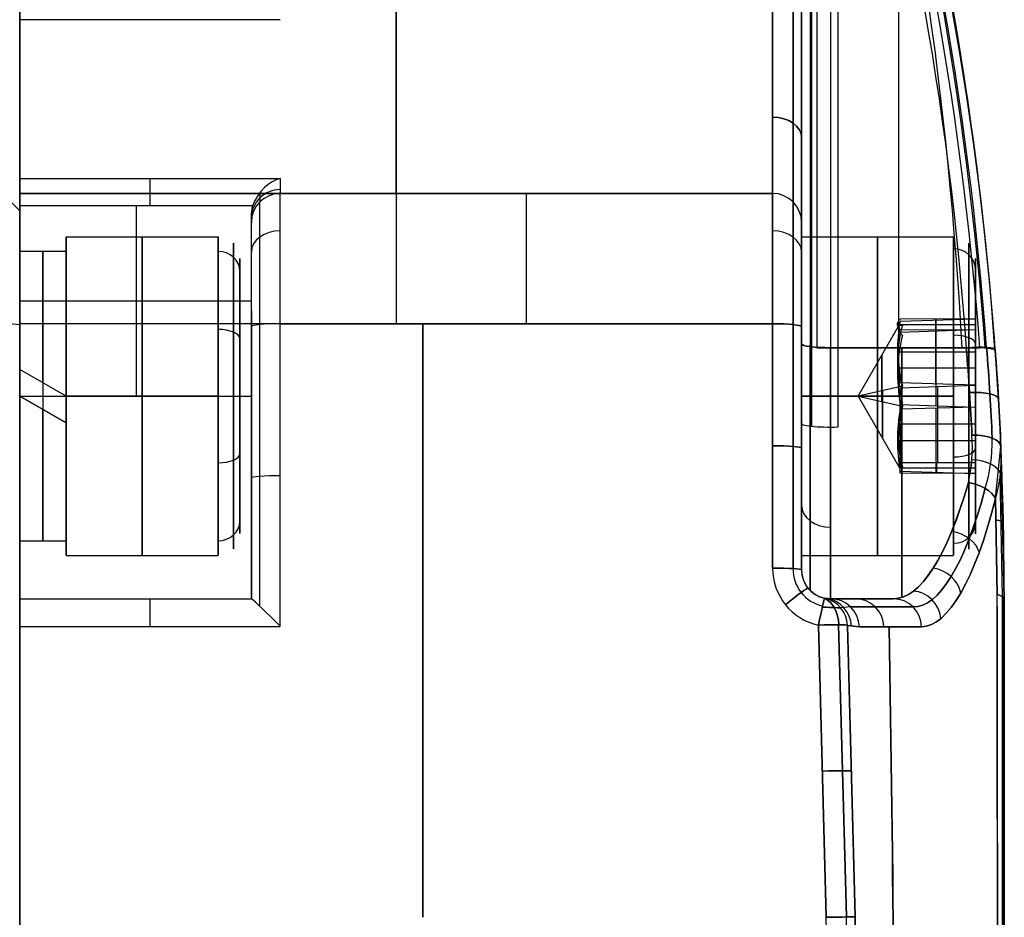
# Model space of a CAD drawing. Extents: x -34 to 105, y -36 to 75.
# Tile 21 of 28: x 88 to 105, y 8 to 23. Entities that reach past the tile are written whole.
import ezdxf

# ---------------------------------------------------------------- set-up
doc = ezdxf.new("R2010")
doc.units = 0
doc.layers.add('DEFAULT', color=7, linetype='CONTINUOUS')

msp = doc.modelspace()

# ---------------------------------------------------------------- linework, layer by layer
at = {"layer": 'DEFAULT'}
for p, q in [((87.6, -35.641, -35.641), (87.6, 35.641, -35.641)), ((87.6, 35.641, 35.641), (87.6, -35.641, 35.641)), ((87.6, -26.05), (87.6, 26.05)), ((87.6, 23, 20.258), (92.1, 23, 20.258)), ((101.1, 21.5, -14.721), (101.1, 21.5, -20.5)), ((101.1, 21.5, 20.5), (101.1, 21.5, 14.721)), ((101.1, 13.5, -21.227), (101.1, 20.72, -21.227)), ((101.1, 13.5, 21.227), (101.1, 20.72, 21.227)), ((87.6, 20.258, -23), (92.1, 20.258, -23)), ((87.6, 19.7, 26.975), (87.3, 20, 26.975)), ((87.3, 20, -24.5), (87.6, 19.7, -24.5)), ((87.3, 20, -25.738), (87.6, 19.7, -25.738)), ((87.6, 20, 24.5), (87.6, 20, 27)), ((100.6, 20, 27), (87.6, 20, 27)), ((87.6, 20, 24.5), (100.6, 20, 24.5)), ((87.6, 20, 25.75), (100.6, 20, 25.75)), ((92.1, 20, -27), (100.6, 20, -27)), ((92.1, 20, -24.5), (100.6, 20, -24.5)), ((92.1, 20, -27), (92.1, 20, -24.5)), ((92.1, 20, -25.75), (100.6, 20, -25.75)), ((94.1, 20, 27), (94.1, 20, 24.5)), ((96.35, 20, -27), (96.35, 20, -24.5)), ((100.6, 20, 24.5), (100.6, 20, 27)), ((100.6, 20, -24.5), (100.6, 20, -27)), ((87.6, 16.5, -23.333), (87.6, 19.786, -23.333)), ((91.621, 19.786, -23.333), (87.6, 19.786, -23.333)), ((89.611, 19.786, -23.333), (89.611, 16.5, -23.333)), ((91.6, 19.638, -23.333), (91.621, 19.786, -23.333)), ((87.6, 19.7, 26.975), (87.6, 19.7, 24.5)), ((87.6, 19.7, -26.975), (87.6, 19.7, -24.5)), ((91.6, 16.5, -23.333), (91.6, 19.638, -23.333)), ((91.6, 19.638, -23.333), (91.6, 19.5, -24.5)), ((91.6, 19.5, -24.5), (91.6, 19.5, -27)), ((91.6, 17.944, -26.342), (91.6, 19.5, -26.342)), ((101.1, 19.5, -27), (101.1, 19.5, -24.5)), ((101.1, 19.5, 24.5), (101.1, 19.5, 27)), ((88.4, 19.25, -26.833), (91.025, 19.25, -26.833)), ((88.4, 18, -26.833), (88.4, 19.25, -26.833)), ((101.1, 19.25, 26.833), (103.725, 19.25, 26.833)), ((101.1, 18, 26.833), (101.1, 19.25, 26.833)), ((87.6, 19, -26.833), (88.4, 19, -26.833)), ((91.4, 17.876, -26.833), (91.4, 18.875, -26.833)), ((104.1, 17.761, 26.833), (104.1, 18.875, 26.833)), ((87.6, 18.143, -23.333), (91.6, 18.143, -23.333)), ((91.4, 17.937, -26.965), (91.4, 17.333, -25.654)), ((91.4, 17.104, -28.144), (91.4, 17.937, -26.965)), ((87.6, 17.73, 29.163), (87.3, 17.762, 29.462)), ((100.6, 17.749, 29.488), (87.6, 17.749, 29.488)), ((92.1, 17.749, -29.488), (100.6, 17.749, -29.488)), ((101.1, 17.7, 28.99), (101.1, 13.5, 29.324)), ((102.078, 16.5, 26.833), (102.769, 17.696, 26.833)), ((102.754, 17.738, 26.664), (104.1, 17.738, 26.664)), ((102.8, 17.796, 27.413), (104.1, 17.834, 27.384)), ((104.1, 17.834, 27.384), (102.8, 17.828, 27.336)), ((103.419, 17.831, 27.359), (103.419, 17.648, 25.978)), ((103.419, 16.71, 28.248), (103.419, 17.814, 27.399)), ((104.1, 17.834, 27.384), (104.1, 16.69, 28.264)), ((104.1, 17.644, 25.953), (104.1, 17.834, 27.384)), ((102.8, 17.651, 26.001), (104.1, 17.644, 25.953)), ((104.1, 17.644, 25.953), (102.8, 17.6, 25.935)), ((103.419, 17.621, 25.943), (103.419, 16.334, 25.412)), ((104.1, 16.31, 25.402), (104.1, 17.644, 25.953)), ((91.4, 17.333, -25.654), (91.4, 15.896, -25.522)), ((101.364, 17.335, 14.842), (104.18, 17.335, 14.842)), ((103.944, 17.335, -14.842), (101.6, 17.335, -14.842)), ((101.6, 17.335, 14.842), (103.944, 17.335, 14.842)), ((102.754, 17.267, 27.82), (104.1, 17.267, 27.82)), ((91.4, 15.667, -28.011), (91.4, 17.104, -28.144)), ((88.4, 16.5, -29.333), (87.6, 16.962, -29.29)), ((102.753, 16.988, 25.682), (104.1, 16.988, 25.682)), ((102.842, 16.674, 28.144), (102.078, 16.5, 26.833)), ((104.1, 16.69, 28.264), (102.8, 16.728, 28.234)), ((102.8, 16.645, 28.245), (104.1, 16.69, 28.264)), ((102.8, 16.023, 27.988), (102.842, 16.674, 28.144)), ((103.45, 15.356, 27.713), (103.45, 16.667, 28.254)), ((104.1, 16.69, 28.264), (104.1, 15.356, 27.713)), ((87.6, 16.5, -24.333), (88.4, 16.5, -24.333)), ((87.6, 16.5, -29.333), (88.4, 16.038, -29.29)), ((87.6, 16.5, -29.333), (87.6, 16.5, -28.533)), ((87.6, 16.5, -28.533), (88.4, 16.038, -28.469)), ((88.4, 16.038, -28.901), (87.6, 16.5, -28.901)), ((87.6, 16.5, -23.333), (91.6, 16.5, -23.333)), ((88.4, 16.5, -24.083), (91.025, 16.5, -24.083)), ((91.025, 16.5, -29.583), (88.4, 16.5, -29.583)), ((88.4, 16.5, -29.583), (88.4, 16.5, -28.333)), ((88.4, 16.5, -25.333), (88.4, 16.5, -24.083)), ((91.4, 16.5, -29.208), (91.4, 16.5, -28.088)), ((91.4, 16.5, -25.578), (91.4, 16.5, -24.458)), ((101.1, 16.5, 29.583), (103.725, 16.5, 29.583)), ((103.725, 16.5, 24.083), (101.1, 16.5, 24.083)), ((101.1, 16.5, 24.083), (101.1, 16.5, 25.333)), ((101.1, 16.5, 28.333), (101.1, 16.5, 29.583)), ((102.078, 16.5, 26.833), (102.842, 16.326, 25.522)), ((102.078, 16.5, 26.833), (102.823, 16.5, 25.543)), ((102.078, 16.5, 26.833), (102.831, 16.5, 28.137)), ((102.078, 16.5, 26.833), (102.792, 15.264, 26.833)), ((102.8, 16.023, 27.988), (102.8, 16.645, 28.245)), ((102.823, 16.5, 25.543), (102.842, 16.326, 25.522)), ((104.1, 16.5, 24.458), (104.1, 16.5, 25.48)), ((104.1, 16.5, 28.185), (104.1, 16.5, 29.208)), ((102.8, 16.355, 25.42), (104.1, 16.31, 25.402)), ((88, 16.269, -29.322), (88, 16.269, -28.517)), ((91.6, 16.319, -29.119), (91.6, 16.319, -27.952)), ((91.6, 16.319, -24.01), (91.6, 16.319, -23.337)), ((104.1, 16.31, 25.402), (102.8, 16.272, 25.431)), ((103.419, 16.29, 25.417), (103.419, 15.186, 26.266)), ((104.1, 15.166, 26.282), (104.1, 16.31, 25.402)), ((88.4, 16.038, -28.469), (88.4, 16.038, -29.29)), ((102.8, 15.356, 27.713), (102.8, 16.023, 27.988)), ((102.8, 16.023, 27.988), (104.1, 16.023, 27.988)), ((91.4, 15.896, -25.522), (91.4, 15.063, -26.7)), ((91.4, 15.063, -26.7), (91.4, 15.667, -28.011)), ((102.754, 15.733, 25.846), (104.1, 15.733, 25.846)), ((102.8, 15.642, 27.742), (102.8, 15.642, 27.831)), ((104.448, 14.73, -15.565), (104.541, 15.629, -14.846)), ((104.6, 13, -14.983), (104.541, 15.629, -14.846)), ((104.541, 15.629, 14.846), (104.6, 13, 14.983)), ((102.8, 15.327, 27.493), (102.8, 15.438, 27.493)), ((102.8, 15.261, 26.997), (102.8, 15.356, 27.713)), ((102.8, 15.356, 27.713), (104.1, 15.356, 27.713)), ((103.435, 15.169, 26.306), (103.435, 15.356, 27.713)), ((104.1, 15.356, 27.713), (104.1, 15.166, 26.282)), ((102.842, 15.278, 26.328), (102.8, 15.261, 26.997)), ((102.8, 15.172, 26.33), (102.8, 15.261, 26.997)), ((102.8, 15.261, 26.997), (104.1, 15.261, 26.997)), ((102.8, 15.204, 26.252), (104.1, 15.166, 26.282)), ((104.1, 15.166, 26.282), (102.8, 15.172, 26.33)), ((104.1, 14.125, 26.833), (104.1, 15.239, 26.833)), ((88.4, 13.75, -26.833), (88.4, 15, -26.833)), ((91.4, 14.125, -26.833), (91.4, 15.124, -26.833)), ((101.1, 13.75, 26.833), (101.1, 15, 26.833)), ((104.568, 13.036, -15.336), (104.53, 15.127, -15.208)), ((104.568, 13.036, 15.336), (104.53, 15.127, 15.208)), ((104.474, 13.072, -15.678), (104.448, 14.73, -15.565)), ((104.448, 14.73, 15.565), (104.474, 13.072, 15.678)), ((87.6, 14, -26.833), (88.4, 14, -26.833)), ((91.6, 13.034, -26.342), (91.6, 14.009, -26.342)), ((88.4, 13.75, -26.833), (91.025, 13.75, -26.833)), ((101.1, 13.75, 26.833), (103.725, 13.75, 26.833)), ((101.1, 13.5, -19.798), (101.1, 13.5, -29.324)), ((101.1, 13.5, 29.324), (101.1, 13.5, 19.798)), ((87.6, 13, -29.378), (87.6, 13, -26.833)), ((87.6, 13, -29.378), (91.601, 13, -29.378)), ((87.6, 13, -26.833), (91.6, 13, -26.833)), ((87.6, 13, -28.105), (91.6, 13, -28.105)), ((89.6, 13, -29.378), (89.6, 13, -26.833)), ((91.6, 13, -26.833), (91.6, 13, -29.352)), ((91.601, 13, -29.378), (91.6, 13, -29.352)), ((101.495, 13.011, -29.377), (101.6, 13, -25.942)), ((101.6, 13, 25.942), (101.495, 13.011, 29.377)), ((101.6, 13, -25.942), (101.6, 13, -19.798)), ((102.688, 13, -19.798), (101.6, 13, -19.798)), ((101.6, 13, 19.798), (101.6, 13, 25.942)), ((102.688, 13, 19.798), (101.6, 13, 19.798)), ((101.6, 13, -22.87), (102.027, 13, -22.87)), ((101.6, 13, 22.87), (102.027, 13, 22.87)), ((102.144, 13, -19.798), (102.144, 13, -22.234)), ((102.144, 13, 19.798), (102.144, 13, 22.234)), ((104.6, 13, -14.983), (104.6, 13, 14.983)), ((104.6, -13), (104.6, 13)), ((101.946, 12.86, -25.977), (101.774, 12.843, -29.383)), ((101.946, 12.86, 25.977), (101.774, 12.843, 29.383)), ((87.6, 12.524, -29.877), (92.1, 12.524, -29.877)), ((101.524, 7.5, -30), (101.391, 12.547, -29.876)), ((101.391, 12.547, 29.876), (101.524, 7.5, 30)), ((101.875, 7.507, -29.857), (101.74, 12.551, -29.733)), ((101.74, 12.551, 29.733), (101.875, 7.507, 29.857)), ((101.89, 12.539, -29.387), (102.024, 7.51, -29.509)), ((102.097, 12.517, -25.992), (101.89, 12.539, -29.387)), ((101.89, 12.539, 29.387), (102.097, 12.517, 25.992)), ((102.024, 7.51, 29.509), (101.89, 12.539, 29.387)), ((102.024, 7.51, -29.509), (102.099, 0, -29.509)), ((102.024, 7.51, -29.509), (102.099, 0, -29.509))]:
    msp.add_line(p, q, dxfattribs=at)
at = {"layer": 'DEFAULT', "extrusion": (1, -6.80796e-14, 3.70732e-13)}
msp.add_arc((0, 114.321, 101.106), 130.896, 277.0367, 283.77454, dxfattribs=at)
at = {"layer": 'DEFAULT', "extrusion": (1, 6.60476e-15, -3.08345e-14)}
msp.add_arc((0, 114.321, 101.274), 130.442, 277.0367, 283.77454, dxfattribs=at)
at = {"layer": 'DEFAULT', "extrusion": (1, -7.97657e-14, 4.34369e-13)}
msp.add_arc((0, 114.321, 101.732), 130.339, 277.0367, 283.77454, dxfattribs=at)
at = {"layer": 'DEFAULT', "extrusion": (-0.420935, 0.089144, 0.9027)}
msp.add_arc((-20.662, 40.298, -28.91), 57.69, 108.05673, 120.85784, dxfattribs=at)
at = {"layer": 'DEFAULT', "extrusion": (-0.563506, 0.076845, 0.82253)}
msp.add_arc((-18.319, 35.39, -44.996), 57.244, 103.0093, 115.8746, dxfattribs=at)
at = {"layer": 'DEFAULT', "extrusion": (-0.289536, 0.086255, 0.953273)}
msp.add_arc((-27.717, 47.446, -15.141), 51.107, 111.4339, 125.8893, dxfattribs=at)
at = {"layer": 'DEFAULT', "extrusion": (-0.388595, 0.080292, 0.917903)}
msp.add_arc((-21.377, 42.52, -26.028), 56.375, 107.2349, 120.3409, dxfattribs=at)
at = {"layer": 'DEFAULT', "extrusion": (1, -2.24947e-15, 4.11164e-16)}
msp.add_arc((0, -114.321, 101.246), 130.468, 76.89575, 82.35605, dxfattribs=at)
at = {"layer": 'DEFAULT', "extrusion": (1, 0, 0)}
for centre, radius, start, end in [((0, -114.321, 101.364), 130.321, 76.86565, 82.35605), ((0.013, 114.25, 101.1), 130.749, 277.64246, 283.03367), ((0, 0, 87.6), 27.25, 270, 90), ((0, 0, 87.6), 26.05, 270, 90), ((0, -114.321, 102.772), 130.321, 78.42171, 82.35605), ((24.5, 24.5, 94.1), 4.5, 180, 270), ((24.5, -24.5, 94.1), 4.5, 90, 180), ((24.5, -24.5, 100.6), 4.5, 90, 180), ((24.5, -24.5, 101.1), 5, 90, 180), ((24.5, 24.5, 101.1), 5, 180, 270), ((19.786, -22.833, 89.85), 0.5, 270, 340.5225), ((17.5, 27, 94.1), 2.5, 0, 84.2752), ((17.5, -27, 96.35), 2.5, 275.7248, 0), ((17.5, 27, 100.6), 2.5, 0, 84.2752), ((17.5, -27, 91.6), 2, 275.7248, 0), ((17.5, 27, 101.1), 2, 360, 84.2752), ((16.5, -26.833, 88.4), 2.75, 270, 90), ((16.5, -26.833, 89.713), 2.75, 270, 90), ((16.5, 26.833, 102.412), 2.75, 270, 90), ((16.5, -26.833, 87.6), 2.5, 280.6467, 90), ((16.5, -26.833, 88), 2.5, 275.3002, 90), ((16.5, -26.833, 88.4), 2.5, 270, 90), ((16.5, 26.833, 104.1), 2.375, 202.4483, 22.4483), ((16.5, -26.833, 87.6), 1.9, 180, 0), ((16.5, 26.833, 87.6), 1.75, 270, 90), ((16.5, 26.833, 101.1), 1.75, 270, 90), ((16.5, -26.833, 88.4), 1.5, 294.7304, 114.7304), ((16.5, 26.833, 101.1), 1.5, 202.4483, 22.4483), ((15.976, -25.981, 91.6), 2, 270, 90), ((16.5, 26.833, 101.1), 1.5, 22.4483, 202.4483), ((16.5, 26.833, 87.6), 1.25, 180, 0), ((7.5, 72.75, 94.562), 102.75, 270, 275.72481), ((7.5, -72.75, 94.562), 102.75, 84.27519, 90), ((18, -19.798, 101.1), 4.5, 97.6439, 180), ((18, -19.798, 102.828), 5, 97.6439, 174.353), ((18, 19.798, 102.828), 5, 185.641, 262.3561), ((16.5, -26.833, 88.4), 1.5, 114.7304, 294.7304), ((16.5, -26.833, 87.6), 3.5, 90, 180), ((16.5, 26.833, 87.6), 1.75, 90, 270), ((16.5, -26.833, 88), 2.5, 90, 264.6998), ((16.5, -26.833, 88.4), 2.75, 90, 270), ((16.5, -26.833, 89.713), 2.75, 90, 270), ((16.5, -26.833, 91.6), 3.5, 90, 180), ((16.5, 26.833, 101.1), 1.75, 90, 270), ((16.5, 26.833, 102.412), 2.75, 90, 270), ((15.976, -25.981, 91.6), 2, 90, 270), ((12.5, -29.378, 89.85), 0.5, 272.8029, 0), ((0, 111.064, 104.6), 126.716, 264.11156, 275.88844), ((0, -111.064, 104.6), 126.716, 84.11156, 95.88844)]:
    msp.add_arc(centre, radius, start, end, dxfattribs=at)
at = {"layer": 'DEFAULT', "extrusion": (1, 4.17182e-14, 2.3386e-13)}
msp.add_arc((0, -114.321, 101.6), 130.321, 76.86565, 82.35605, dxfattribs=at)
at = {"layer": 'DEFAULT', "extrusion": (0.383776, -0.097372, 0.918278)}
msp.add_arc((24.845, -45.456, 24.574), 52.061, 289.6662, 303.6667, dxfattribs=at)
at = {"layer": 'DEFAULT', "extrusion": (0.40923, -0.091972, 0.907784)}
msp.add_arc((21.921, -41.725, 27.712), 56.258, 288.5124, 301.5145, dxfattribs=at)
at = {"layer": 'DEFAULT', "extrusion": (-0.408901, 0.09194, 0.907935)}
msp.add_arc((-21.926, 41.735, -27.71), 56.27, 108.5182, 121.5727, dxfattribs=at)
at = {"layer": 'DEFAULT'}
for centre, radius, start, end in [((45.55, 13, 0), 59.05, 0, 16.44767), ((92.1, 19.5, -24.5), 0.5, 90, 180), ((92.1, 19.5, -27), 0.5, 90, 180), ((92.1, 19.5, -25.75), 0.5, 90, 180), ((100.6, 19.5, -24.5), 0.5, 360, 90), ((100.6, 19.5, -27), 0.5, 360, 90), ((100.6, 19.5, 27), 0.5, 360, 90), ((100.6, 19.5, 24.5), 0.5, 360, 90), ((100.6, 19.5, -25.75), 0.5, 0, 90), ((100.6, 19.5, 25.75), 0.5, 0, 90), ((101.6, 13.5, -19.798), 0.5, 180, 270), ((101.6, 13.5, 19.798), 0.5, 180, 270), ((101.6, 13.5, -24.587), 0.5, 180, 270), ((101.6, 13.5, 24.587), 0.5, 180, 270), ((-273.257, 0, -30), 374.856, 358.85357, 1.14643)]:
    msp.add_arc(centre, radius, start, end, dxfattribs=at)
at = {"layer": 'DEFAULT', "extrusion": (0.404898, -0.091979, 0.909724)}
msp.add_arc((22.039, -41.725, 27.646), 56.342, 288.6016, 301.5811, dxfattribs=at)
at = {"layer": 'DEFAULT', "extrusion": (1, 2.27352e-15, -4.1473e-16)}
msp.add_arc((0.013, -114.25, 101.1), 130.749, 76.96633, 82.35754, dxfattribs=at)
at = {"layer": 'DEFAULT', "extrusion": (1, -4.44501e-14, 5.81315e-14)}
msp.add_arc((24.5, -24.5, 87.6), 4.5, 90, 160.5225, dxfattribs=at)
at = {"layer": 'DEFAULT', "extrusion": (1, 5.18696e-12, -8.44954e-12)}
msp.add_arc((24.5, -24.5, 87.6), 4.8, 90, 180, dxfattribs=at)
at = {"layer": 'DEFAULT', "extrusion": (1, 2.47357e-29, 3.15797e-15)}
msp.add_arc((24.5, 24.5, 100.6), 4.5, 180, 270, dxfattribs=at)
at = {"layer": 'DEFAULT', "extrusion": (1, -2.16249e-15, 5.22071e-15)}
msp.add_arc((24.5, -24.5, 100.954), 4.647, 90, 180, dxfattribs=at)
at = {"layer": 'DEFAULT', "extrusion": (1, -7.38321e-15, -7.38321e-15)}
msp.add_arc((24.5, 24.5, 100.954), 4.647, 180, 270, dxfattribs=at)
at = {"layer": 'DEFAULT', "extrusion": (1, -2.70019e-13, -1.60763e-13)}
msp.add_arc((22.833, 19.786, 87.6), 0.5, 0, 70.5225, dxfattribs=at)
at = {"layer": 'DEFAULT', "extrusion": (1, -6.57933e-14, -4.31678e-14)}
msp.add_arc((24.5, 24.5, 87.6), 4.5, 180, 250.5225, dxfattribs=at)
at = {"layer": 'DEFAULT', "extrusion": (-4.95858e-15, 0.707107, 0.707107)}
msp.add_arc((-100.6, -29.648, 0), 0.5, 180, 270, dxfattribs=at)
at = {"layer": 'DEFAULT', "extrusion": (1.21284e-14, 0.707107, -0.707107)}
msp.add_arc((-100.6, 29.648, 0), 0.5, 90, 180, dxfattribs=at)
at = {"layer": 'DEFAULT', "extrusion": (1, -1.82316e-13, 2.57864e-13)}
msp.add_arc((19.786, -22.833, 87.6), 0.5, 270, 340.5225, dxfattribs=at)
at = {"layer": 'DEFAULT', "extrusion": (-0.683727, 0.198011, 0.702359)}
msp.add_arc((-44.394, 42.06, -75.114), 0.73, 200.4745, 262.2758, dxfattribs=at)
at = {"layer": 'DEFAULT', "extrusion": (1, -1.10346e-12, 1.89386e-13)}
msp.add_arc((24.5, -24.5, 92.1), 4.5, 160.5225, 180, dxfattribs=at)
at = {"layer": 'DEFAULT', "extrusion": (4.78658e-14, 0.170161, 0.985416)}
msp.add_arc((-92.1, -23.312, -19.974), 0.5, 270, 0.0079, dxfattribs=at)
at = {"layer": 'DEFAULT', "extrusion": (1, 5.67757e-14, 6.27942e-14)}
msp.add_arc((17.5, 27, 87.6), 2.5, 360, 84.2752, dxfattribs=at)
at = {"layer": 'DEFAULT', "extrusion": (1, 1.69498e-13, -3.4339e-14)}
msp.add_arc((24.5, -24.5, 91.746), 4.646, 164.7233, 180, dxfattribs=at)
at = {"layer": 'DEFAULT', "extrusion": (1, 7.05875e-14, -6.38649e-14)}
msp.add_arc((17.5, -27, 92.1), 2.5, 275.7248, 0, dxfattribs=at)
at = {"layer": 'DEFAULT', "extrusion": (1, -1.15239e-30, 1.04263e-30)}
msp.add_arc((17.5, -27, 100.6), 2.5, 275.7248, 0, dxfattribs=at)
at = {"layer": 'DEFAULT', "extrusion": (1, -1.73232e-14, 1.56734e-14)}
msp.add_arc((17.5, -27, 91.746), 2.354, 275.7248, 0, dxfattribs=at)
at = {"layer": 'DEFAULT', "extrusion": (1, -6.92928e-14, 6.26935e-14)}
msp.add_arc((17.5, -27, 100.954), 2.354, 275.7248, 0, dxfattribs=at)
at = {"layer": 'DEFAULT', "extrusion": (1, -2.25703e-14, -4.4694e-14)}
msp.add_arc((17.5, 27, 100.954), 2.354, 360, 84.2752, dxfattribs=at)
at = {"layer": 'DEFAULT', "extrusion": (1, -3.1358e-12, -4.03124e-12)}
msp.add_arc((17.5, 26.975, 87.6), 2.2, 0, 83.993, dxfattribs=at)
at = {"layer": 'DEFAULT', "extrusion": (1, 4.26318e-15, 9.34605e-16)}
msp.add_arc((16.5, -26.833, 91.025), 2.75, 294.7304, 90, dxfattribs=at)
at = {"layer": 'DEFAULT', "extrusion": (1, -2.03855e-14, 1.8444e-14)}
msp.add_arc((17.5, -27, 101.1), 2, 275.7248, 360, dxfattribs=at)
at = {"layer": 'DEFAULT', "extrusion": (1, -3.70051e-30, 3.73961e-15)}
msp.add_arc((16.5, 26.833, 103.725), 2.75, 270, 22.4483, dxfattribs=at)
at = {"layer": 'DEFAULT', "extrusion": (1, 2.63712e-15, 7.1407e-15)}
msp.add_arc((16.5, -26.833, 91.29), 2.64, 294.7304, 114.7304, dxfattribs=at)
at = {"layer": 'DEFAULT', "extrusion": (1.60819e-14, 0.670913, 0.741536)}
msp.add_arc((-92.1, -33.092, -8.28), 0.5, 270, 0, dxfattribs=at)
at = {"layer": 'DEFAULT', "extrusion": (-1.20614e-15, 0.670913, 0.741536)}
msp.add_arc((-100.6, -33.092, -8.28), 0.5, 180, 270, dxfattribs=at)
at = {"layer": 'DEFAULT', "extrusion": (-2.29167e-14, -0.670913, 0.741536)}
msp.add_arc((100.6, 33.092, 8.28), 0.5, 0, 90, dxfattribs=at)
at = {"layer": 'DEFAULT', "extrusion": (1, 0, 2.58379e-15)}
msp.add_arc((16.5, 26.833, 101.1), 2.75, 270, 90, dxfattribs=at)
at = {"layer": 'DEFAULT', "extrusion": (1, -2.91937e-15, -7.03003e-15)}
msp.add_arc((16.5, 26.833, 103.99), 2.64, 202.4483, 22.4483, dxfattribs=at)
at = {"layer": 'DEFAULT', "extrusion": (1, -4.77601e-15, -7.14082e-15)}
msp.add_arc((16.5, 26.833, 103.725), 2.75, 22.4483, 90, dxfattribs=at)
at = {"layer": 'DEFAULT', "extrusion": (-1.40568e-14, -0.381849, 0.924225)}
msp.add_arc((103.725, 27.871, 18.499), 0.375, 0, 90, dxfattribs=at)
at = {"layer": 'DEFAULT', "extrusion": (1.69753e-14, -0.418348, 0.908287)}
msp.add_arc((91.025, 6.136, -31.275), 0.375, 360, 90, dxfattribs=at)
at = {"layer": 'DEFAULT', "extrusion": (1, -5.43475e-15, -2.5032e-15)}
msp.add_arc((16.5, -26.833, 91.4), 2.375, 294.7304, 114.7304, dxfattribs=at)
at = {"layer": 'DEFAULT', "extrusion": (1, -1.20047e-14, 8.64041e-16)}
msp.add_arc((16.5, 26.833, 103.99), 2.64, 22.4483, 202.4483, dxfattribs=at)
at = {"layer": 'DEFAULT', "extrusion": (1, 9.13921e-15, -2.21205e-14)}
msp.add_arc((16.5, 26.833, 104.1), 2.375, 22.4483, 202.4483, dxfattribs=at)
at = {"layer": 'DEFAULT', "extrusion": (1, -9.78974e-29, -7.4794e-15)}
msp.add_arc((16.5, -26.833, 87.6), 1.9, 360, 180, dxfattribs=at)
at = {"layer": 'DEFAULT', "extrusion": (1, 2.26182e-28, 1.13687e-14)}
msp.add_arc((16.5, 26.833, 87.6), 1.25, 360, 180, dxfattribs=at)
at = {"layer": 'DEFAULT', "extrusion": (1, 1.57501e-14, 2.31812e-13)}
msp.add_arc((7.5, -72.75, 87.6), 102.75, 84.27519, 90, dxfattribs=at)
at = {"layer": 'DEFAULT', "extrusion": (1, -2.79901e-15, 3.28246e-12)}
msp.add_arc((7.5, -68.056, 87.6), 97.756, 83.99297, 90, dxfattribs=at)
at = {"layer": 'DEFAULT', "extrusion": (1, -2.69725e-15, 3.33426e-12)}
msp.add_arc((7.5, 68.056, 87.6), 97.756, 270, 276.00703, dxfattribs=at)
at = {"layer": 'DEFAULT', "extrusion": (3.37887e-14, 0.995012, 0.099751)}
msp.add_arc((-92.1, -30.611, 14.719), 0.5, 270, 0, dxfattribs=at)
at = {"layer": 'DEFAULT', "extrusion": (1, -4.01746e-14, 5.21626e-13)}
msp.add_arc((7.5, 72.75, 91.6), 102.25, 273.08341, 275.72481, dxfattribs=at)
at = {"layer": 'DEFAULT', "extrusion": (1, -9.92922e-15, 2.45041e-13)}
msp.add_arc((7.5, 72.75, 91.746), 102.604, 273.00061, 275.72481, dxfattribs=at)
at = {"layer": 'DEFAULT', "extrusion": (1, 8.73541e-14, -1.13518e-12)}
msp.add_arc((7.5, 72.75, 92.1), 102.75, 272.80287, 275.72481, dxfattribs=at)
at = {"layer": 'DEFAULT', "extrusion": (1, -1.62547e-14, 1.62141e-13)}
msp.add_arc((7.5, 72.75, 100.6), 102.75, 273.36403, 275.72481, dxfattribs=at)
at = {"layer": 'DEFAULT', "extrusion": (1, -1.65129e-14, -1.65389e-13)}
msp.add_arc((7.5, -72.75, 100.6), 102.75, 84.27519, 86.63597, dxfattribs=at)
at = {"layer": 'DEFAULT', "extrusion": (2.2456e-14, 0.995012, 0.099751)}
msp.add_arc((-100.6, -30.611, 14.719), 0.5, 180, 270, dxfattribs=at)
at = {"layer": 'DEFAULT', "extrusion": (9.40791e-14, 0.995012, -0.099751)}
msp.add_arc((-100.6, 30.611, 14.719), 0.5, 90, 180, dxfattribs=at)
at = {"layer": 'DEFAULT', "extrusion": (1, -5.17128e-14, 6.50625e-13)}
msp.add_arc((7.5, 72.75, 100.954), 102.604, 273.36403, 275.72481, dxfattribs=at)
at = {"layer": 'DEFAULT', "extrusion": (1, -1.03426e-13, -1.30125e-12)}
msp.add_arc((7.5, -72.75, 100.954), 102.604, 84.27519, 86.63597, dxfattribs=at)
at = {"layer": 'DEFAULT', "extrusion": (1, 1.03783e-13, -1.30575e-12)}
msp.add_arc((7.5, 72.75, 101.1), 102.25, 273.36403, 275.72481, dxfattribs=at)
at = {"layer": 'DEFAULT', "extrusion": (7.3819e-14, 0.991327, -0.131421)}
msp.add_arc((-107.668, 28.769, 14.08), 4.914, 352.1248, 7.8752, dxfattribs=at)
at = {"layer": 'DEFAULT', "extrusion": (-2.93497e-14, 0.609477, 0.792804)}
msp.add_arc((-107.668, 3.273, 32.58), 4.914, 352.1248, 7.8752, dxfattribs=at)
at = {"layer": 'DEFAULT', "extrusion": (0.594441, 0.797165, -0.105681)}
msp.add_arc((-74.301, 34.713, 72.372), 2.497, 340.1359, 10.8523, dxfattribs=at)
at = {"layer": 'DEFAULT', "extrusion": (0.594441, 0.490105, 0.637524)}
msp.add_arc((-54.057, -37.663, 87.248), 2.497, 22.3546, 53.071, dxfattribs=at)
at = {"layer": 'DEFAULT', "extrusion": (1, 7.21811e-15, -3.29252e-14)}
msp.add_arc((16.5, -26.833, 91.025), 2.75, 270, 294.7304, dxfattribs=at)
at = {"layer": 'DEFAULT', "extrusion": (-3.84774e-14, 0.908287, 0.418348)}
msp.add_arc((-91.025, -33.65, 3.761), 0.375, 180, 270, dxfattribs=at)
at = {"layer": 'DEFAULT', "extrusion": (1, 5.82214e-15, -6.20747e-15)}
msp.add_arc((16.5, -26.833, 91.29), 2.64, 114.7304, 294.7304, dxfattribs=at)
at = {"layer": 'DEFAULT', "extrusion": (-7.96e-14, -0.381849, 0.924225)}
msp.add_arc((107.668, 25.496, 17.249), 4.914, 172.1248, 187.8752, dxfattribs=at)
at = {"layer": 'DEFAULT', "extrusion": (-0.329751, -0.390909, 0.859333)}
msp.add_arc((69.595, 82.724, -18.406), 2.472, 201.4455, 228.4677, dxfattribs=at)
at = {"layer": 'DEFAULT', "extrusion": (-4.08599e-14, 0.924225, 0.381849)}
msp.add_arc((-103.725, 16.124, 25.496), 0.375, 180, 270, dxfattribs=at)
at = {"layer": 'DEFAULT', "extrusion": (1, 5.43475e-15, 2.5032e-15)}
msp.add_arc((16.5, -26.833, 91.4), 2.375, 114.7304, 294.7304, dxfattribs=at)
at = {"layer": 'DEFAULT', "extrusion": (2.34025e-14, 0.991114, 0.133017)}
msp.add_arc((-101.6, -17.516, 15.207), 0.5, 0, 90, dxfattribs=at)
at = {"layer": 'DEFAULT', "extrusion": (1, 6.8117e-17, 9.61843e-15)}
msp.add_arc((18, 19.798, 101.1), 4.5, 180, 262.3561, dxfattribs=at)
at = {"layer": 'DEFAULT', "extrusion": (2.64681e-14, 0.991114, -0.133017)}
msp.add_arc((-101.6, 17.516, 15.207), 0.5, 270, 0, dxfattribs=at)
at = {"layer": 'DEFAULT', "extrusion": (1, 2.09376e-14, -3.89945e-14)}
msp.add_arc((18, -19.798, 101.246), 4.854, 97.6439, 180, dxfattribs=at)
at = {"layer": 'DEFAULT', "extrusion": (1, 1.7757e-14, 6.67054e-15)}
msp.add_arc((18, 19.798, 101.246), 4.854, 180, 262.3561, dxfattribs=at)
at = {"layer": 'DEFAULT', "extrusion": (-0.072262, 0.988523, -0.132664)}
msp.add_arc((-104.796, 15.37, 7.656), 0.628, 95.5757, 174.98, dxfattribs=at)
at = {"layer": 'DEFAULT', "extrusion": (-0.072258, 0.988523, 0.132669)}
msp.add_arc((-104.927, -15.499, 7.656), 0.5, 180, 269.4444, dxfattribs=at)
at = {"layer": 'DEFAULT', "extrusion": (-0.072258, 0.988523, -0.132669)}
msp.add_arc((-104.927, 15.499, 7.656), 0.5, 90.5556, 180, dxfattribs=at)
at = {"layer": 'DEFAULT', "extrusion": (0.993002, 0.085504, -0.081463)}
msp.add_arc((8.994, -11.158, 106.245), 5.141, 97.4272, 115.7481, dxfattribs=at)
at = {"layer": 'DEFAULT', "extrusion": (0.993002, 0.085504, 0.081463)}
msp.add_arc((8.994, 11.158, 106.245), 5.141, 244.2519, 262.5728, dxfattribs=at)
at = {"layer": 'DEFAULT', "extrusion": (1, -8.60356e-15, 7.52602e-15)}
msp.add_arc((18, -19.798, 101.6), 5, 97.6439, 180, dxfattribs=at)
at = {"layer": 'DEFAULT', "extrusion": (1, -1.43878e-14, -1.25858e-14)}
msp.add_arc((18, 19.798, 101.6), 5, 180, 262.3561, dxfattribs=at)
at = {"layer": 'DEFAULT', "extrusion": (1, 0, 4.3606e-15)}
for start, end in [(270, 82.4483), (262.4483, 270)]:
    msp.add_arc((16.5, 26.833, 102.486), 0.706, start, end, dxfattribs=at)
at = {"layer": 'DEFAULT', "extrusion": (0.99183, 0.09102, -0.089379)}
msp.add_arc((8.419, -10.307, 105.999), 4.961, 97.5907, 115.9217, dxfattribs=at)
at = {"layer": 'DEFAULT', "extrusion": (0.99183, 0.09102, 0.089379)}
msp.add_arc((8.419, 10.307, 105.999), 4.961, 244.0784, 262.4093, dxfattribs=at)
at = {"layer": 'DEFAULT', "extrusion": (0.993184, 0.08284, -0.081998)}
msp.add_arc((9.288, -11.135, 106.341), 5.537, 97.5155, 115.7182, dxfattribs=at)
at = {"layer": 'DEFAULT', "extrusion": (0.993184, 0.08284, 0.081998)}
msp.add_arc((9.288, 11.135, 106.341), 5.537, 244.2818, 262.4845, dxfattribs=at)
at = {"layer": 'DEFAULT', "extrusion": (1, 0, -2.84217e-15)}
msp.add_arc((16.5, -26.833, 87.6), 2.5, 90, 270, dxfattribs=at)
at = {"layer": 'DEFAULT', "extrusion": (1, 9.11794e-18, 5.73284e-15)}
msp.add_arc((16.5, -26.833, 88.4), 2.5, 90, 259.3533, dxfattribs=at)
at = {"layer": 'DEFAULT', "extrusion": (1, -4.70289e-15, -3.73897e-15)}
msp.add_arc((16.5, -26.833, 91.025), 2.75, 114.7304, 270, dxfattribs=at)
at = {"layer": 'DEFAULT', "extrusion": (1, -4.08332e-15, 7.49709e-14)}
msp.add_arc((16.5, -26.833, 91.025), 2.75, 90, 114.7304, dxfattribs=at)
at = {"layer": 'DEFAULT', "extrusion": (1, 0, -2.58379e-15)}
msp.add_arc((16.5, 26.833, 101.1), 2.75, 90, 270, dxfattribs=at)
at = {"layer": 'DEFAULT', "extrusion": (1, 0, 4.26389e-15)}
msp.add_arc((16.5, 26.833, 102.495), 0.722, 82.4483, 262.4483, dxfattribs=at)
at = {"layer": 'DEFAULT', "extrusion": (1, 7.72628e-15, 3.19216e-15)}
msp.add_arc((16.5, 26.833, 103.725), 2.75, 202.4483, 270, dxfattribs=at)
at = {"layer": 'DEFAULT', "extrusion": (1, 3.45624e-15, 1.42797e-15)}
msp.add_arc((16.5, 26.833, 103.725), 2.75, 90, 202.4483, dxfattribs=at)
at = {"layer": 'DEFAULT', "extrusion": (-0.055998, 0.956178, 0.28738)}
msp.add_arc((-104.782, -16.879, 5.698), 0.5, 179.9845, 269.04, dxfattribs=at)
at = {"layer": 'DEFAULT', "extrusion": (-0.055998, 0.956178, -0.28738)}
msp.add_arc((-104.782, 16.879, 5.698), 0.5, 90.96, 180.0155, dxfattribs=at)
at = {"layer": 'DEFAULT', "extrusion": (-0.594441, 0.490105, 0.637524)}
msp.add_arc((-79.519, 65.625, -36.861), 2.497, 306.929, 337.6454, dxfattribs=at)
at = {"layer": 'DEFAULT', "extrusion": (1.77877e-14, 0.609477, 0.792804)}
msp.add_arc((-107.668, 3.273, 30.08), 4.914, 352.1248, 7.8752, dxfattribs=at)
at = {"layer": 'DEFAULT', "extrusion": (1.36569e-14, 0.992468, 0.122505)}
msp.add_arc((-101.6, -17.361, 14.005), 0.5, 351.3728, 105.3488, dxfattribs=at)
at = {"layer": 'DEFAULT', "extrusion": (1, -1.51865e-11, 8.0468e-12)}
msp.add_arc((16.5, 26.833, 102.8), 1.25, 112.4483, 172.4483, dxfattribs=at)
at = {"layer": 'DEFAULT', "extrusion": (-0.604487, -0.379513, 0.700404)}
msp.add_arc((40.059, 54.27, -79.611), 3.054, 34.4665, 52.4747, dxfattribs=at)
at = {"layer": 'DEFAULT', "extrusion": (0.603809, 0.379819, 0.700823)}
msp.add_arc((-40.124, -54.276, 79.551), 3.077, 214.5006, 232.3708, dxfattribs=at)
at = {"layer": 'DEFAULT', "extrusion": (-0.04009, 0.899624, 0.434822)}
msp.add_arc((-104.634, -18.134, 3.414), 0.5, 180, 268.8899, dxfattribs=at)
at = {"layer": 'DEFAULT', "extrusion": (-0.04009, 0.899624, -0.434822)}
msp.add_arc((-104.634, 18.134, 3.414), 0.5, 91.1101, 180, dxfattribs=at)
at = {"layer": 'DEFAULT', "extrusion": (-1.31335e-14, 0.996856, 0.079232)}
msp.add_arc((-100.6, -30.323, 13.241), 0.5, 180, 270, dxfattribs=at)
at = {"layer": 'DEFAULT', "extrusion": (5.98883e-15, 0.996856, -0.079232)}
msp.add_arc((-100.6, 30.323, 13.241), 0.5, 90, 180, dxfattribs=at)
at = {"layer": 'DEFAULT', "extrusion": (-0.610727, -0.382452, 0.693357)}
msp.add_arc((39.868, 53.755, -80.3), 3.286, 30.2829, 48.7278, dxfattribs=at)
at = {"layer": 'DEFAULT', "extrusion": (0.610061, 0.382822, 0.693738)}
msp.add_arc((-39.938, -53.757, 80.242), 3.309, 210.3096, 228.6255, dxfattribs=at)
at = {"layer": 'DEFAULT', "extrusion": (2.34677e-14, 0.908287, 0.418348)}
msp.add_arc((-91.025, -28.9, 3.761), 0.375, 90, 180, dxfattribs=at)
at = {"layer": 'DEFAULT', "extrusion": (7.02838e-15, 0.924225, 0.381849)}
msp.add_arc((-103.725, 20.874, 25.496), 0.375, 90, 180, dxfattribs=at)
at = {"layer": 'DEFAULT', "extrusion": (-0.614324, -0.453285, 0.645863)}
msp.add_arc((47.078, 46.571, -80.895), 3.418, 25.5898, 45.0445, dxfattribs=at)
at = {"layer": 'DEFAULT', "extrusion": (0.616879, 0.451865, 0.644421)}
msp.add_arc((-46.75, -46.517, 81.118), 3.428, 205.7473, 225.144, dxfattribs=at)
at = {"layer": 'DEFAULT', "extrusion": (0.052499, 0.854405, -0.516949)}
msp.add_arc((-102.916, 24.036, 10.599), 0.5, 88.1419, 169.0115, dxfattribs=at)
at = {"layer": 'DEFAULT', "extrusion": (0.052519, 0.853628, 0.518229)}
msp.add_arc((-102.915, -24.056, 10.566), 0.5, 191.0839, 271.8569, dxfattribs=at)
at = {"layer": 'DEFAULT', "extrusion": (-1.82932e-14, 0.997244, 0.074197)}
msp.add_arc((-92.1, -30.257, 12.877), 0.5, 270, 360, dxfattribs=at)
at = {"layer": 'DEFAULT', "extrusion": (0.95841, -0.060303, 0.278951)}
msp.add_arc((24.804, -9.266, 103.155), 5.381, 180.8807, 232.2472, dxfattribs=at)
at = {"layer": 'DEFAULT', "extrusion": (0.958484, -0.06129, -0.278481)}
msp.add_arc((24.909, 9.208, 103.141), 5.383, 127.7462, 179.0932, dxfattribs=at)
at = {"layer": 'DEFAULT', "extrusion": (0.185276, 0.787444, 0.587882)}
msp.add_arc((-97.847, -34.868, 21.8), 0.5, 205.6144, 277.8751, dxfattribs=at)
at = {"layer": 'DEFAULT', "extrusion": (0.185276, 0.787444, -0.587882)}
msp.add_arc((-97.847, 34.868, 21.8), 0.5, 82.1249, 154.3856, dxfattribs=at)
at = {"layer": 'DEFAULT', "extrusion": (0.963127, -0.05293, -0.263788)}
msp.add_arc((23.957, 7.743, 103.79), 5.463, 127.8212, 179.714, dxfattribs=at)
at = {"layer": 'DEFAULT', "extrusion": (0.963127, -0.05293, 0.263788)}
msp.add_arc((23.957, -7.743, 103.79), 5.463, 180.286, 232.1788, dxfattribs=at)
at = {"layer": 'DEFAULT', "extrusion": (0.965356, -0.054452, -0.255193)}
msp.add_arc((24.057, 6.764, 104), 5.75, 127.0968, 179.1839, dxfattribs=at)
at = {"layer": 'DEFAULT', "extrusion": (0.96532, -0.053956, 0.255435)}
msp.add_arc((24.005, -6.793, 104.007), 5.75, 180.8062, 232.8981, dxfattribs=at)
at = {"layer": 'DEFAULT', "extrusion": (1.44737e-14, 0.658401, 0.752667)}
msp.add_arc((-101.6, -22.083, -3.05), 0.5, 0, 90, dxfattribs=at)
at = {"layer": 'DEFAULT', "extrusion": (-3.15272e-14, -0.658401, 0.752667)}
msp.add_arc((101.6, 22.083, 3.05), 0.5, 180, 270, dxfattribs=at)
at = {"layer": 'DEFAULT', "extrusion": (-5.80139e-14, -0.418348, 0.908287)}
msp.add_arc((91.025, 1.386, -31.275), 0.375, 270, 0, dxfattribs=at)
at = {"layer": 'DEFAULT', "extrusion": (3.07938e-14, -0.381849, 0.924225)}
msp.add_arc((103.725, 23.121, 18.499), 0.375, 270, 360, dxfattribs=at)
at = {"layer": 'DEFAULT', "extrusion": (-0.022393, 0.998315, 0.053526)}
msp.add_arc((-102.88, -15.502, 11.161), 2, 180, 200.4859, dxfattribs=at)
at = {"layer": 'DEFAULT', "extrusion": (-0.022393, 0.998315, -0.053525)}
msp.add_arc((-102.88, 15.502, 11.161), 2, 159.5141, 180, dxfattribs=at)
at = {"layer": 'DEFAULT', "extrusion": (0.235269, 0.622798, 0.746171)}
msp.add_arc((-92.14, -47.795, 20.836), 0.5, 209.6374, 285.7418, dxfattribs=at)
at = {"layer": 'DEFAULT', "extrusion": (-0.235269, -0.622798, 0.746171)}
msp.add_arc((92.14, 47.795, -20.836), 0.5, 29.6374, 105.7418, dxfattribs=at)
at = {"layer": 'DEFAULT', "extrusion": (-0.003782, -0.056932, 0.998371)}
msp.add_arc((100.485, 18.497, -30.925), 1.005, 183.659, 261.4944, dxfattribs=at)
at = {"layer": 'DEFAULT', "extrusion": (0.003782, 0.056932, 0.998371)}
msp.add_arc((-100.485, -18.497, 30.925), 1.005, 3.6591, 81.4944, dxfattribs=at)
at = {"layer": 'DEFAULT', "extrusion": (9.60726e-15, 0.998277, 0.05868)}
msp.add_arc((-100.6, -30.065, 11.756), 0.5, 180, 270, dxfattribs=at)
at = {"layer": 'DEFAULT', "extrusion": (-2.52452e-14, 0.998277, -0.05868)}
msp.add_arc((-100.6, 30.065, 11.756), 0.5, 90, 180, dxfattribs=at)
at = {"layer": 'DEFAULT', "extrusion": (-0.004063, -0.072563, 0.997356)}
msp.add_arc((100.688, 16.96, -30.99), 0.649, 182.1707, 260.7858, dxfattribs=at)
at = {"layer": 'DEFAULT', "extrusion": (0.004063, 0.072564, 0.997355)}
msp.add_arc((-100.688, -16.96, 30.99), 0.649, 2.1707, 80.7858, dxfattribs=at)
at = {"layer": 'DEFAULT', "extrusion": (-0.00749, -0.113312, 0.993531)}
msp.add_arc((100.49, 16.71, -31.421), 0.502, 183.6155, 261.4967, dxfattribs=at)
at = {"layer": 'DEFAULT', "extrusion": (0.00749, 0.113312, 0.993531)}
msp.add_arc((-100.49, -16.71, 31.421), 0.502, 3.6155, 81.4967, dxfattribs=at)
at = {"layer": 'DEFAULT', "extrusion": (0.259812, 0.431774, 0.863753)}
msp.add_arc((-81.829, -64.453, 17.529), 0.5, 217.146, 297.463, dxfattribs=at)
at = {"layer": 'DEFAULT', "extrusion": (-0.259812, -0.431774, 0.863753)}
msp.add_arc((81.829, 64.453, -17.529), 0.5, 37.146, 117.463, dxfattribs=at)
at = {"layer": 'DEFAULT', "extrusion": (-0.628094, 0.777063, 0.040877)}
msp.add_arc((-86.502, -27.153, -54.524), 0.5, 180, 268.1076, dxfattribs=at)
at = {"layer": 'DEFAULT', "extrusion": (-0.628094, 0.777063, -0.040877)}
msp.add_arc((-86.502, 27.153, -54.524), 0.5, 91.8924, 180, dxfattribs=at)
at = {"layer": 'DEFAULT', "extrusion": (0.262045, 0.221552, 0.93928)}
msp.add_arc((-56.859, -87.927, 12.39), 0.5, 233.5817, 318.0088, dxfattribs=at)
at = {"layer": 'DEFAULT', "extrusion": (-0.262045, -0.221552, 0.93928)}
msp.add_arc((56.859, 87.927, -12.39), 0.5, 53.5817, 138.0088, dxfattribs=at)
at = {"layer": 'DEFAULT', "extrusion": (1, -1.73316e-13, 1.08127e-13)}
msp.add_arc((12.5, -29.378, 87.6), 0.5, 272.8029, 360, dxfattribs=at)
at = {"layer": 'DEFAULT', "extrusion": (0.708099, 0.705168, 0.036524)}
msp.add_arc((-56.056, -31.919, 72.957), 0.647, 264.7981, 347.0842, dxfattribs=at)
at = {"layer": 'DEFAULT', "extrusion": (0.708174, 0.705084, 0.036678)}
msp.add_arc((-56.05, -31.927, 72.958), 0.65, 265.0524, 346.8303, dxfattribs=at)
at = {"layer": 'DEFAULT', "extrusion": (0.977802, -0.209279, -0.010291)}
msp.add_arc((33.465, -28.382, 96.822), 0.5, 272.7529, 360, dxfattribs=at)
at = {"layer": 'DEFAULT', "extrusion": (0.977802, -0.209279, 0.010291)}
msp.add_arc((33.465, 28.382, 96.822), 0.5, 360, 87.2471, dxfattribs=at)
at = {"layer": 'DEFAULT', "extrusion": (0.714702, -0.034353, 0.698585)}
msp.add_arc((17.376, -91.348, 51.512), 0.5, 275.2695, 346.9028, dxfattribs=at)
at = {"layer": 'DEFAULT', "extrusion": (0.714702, -0.034353, -0.698585)}
msp.add_arc((17.376, 91.348, 51.512), 0.5, 13.0979, 84.7305, dxfattribs=at)
at = {"layer": 'DEFAULT', "extrusion": (0.020086, -0.004299, 0.999789)}
msp.add_arc((33.465, -97.108, -27.388), 0.5, 284.0424, 360, dxfattribs=at)
at = {"layer": 'DEFAULT', "extrusion": (-0.020086, 0.004299, 0.999789)}
msp.add_arc((-33.465, 97.108, 27.388), 0.5, 104.0424, 180, dxfattribs=at)
at = {"layer": 'DEFAULT', "extrusion": (0.058148, -0.01103, 0.998247)}
msp.add_arc((31.2, -98.818, -21.849), 0.5, 282.614, 2.7494, dxfattribs=at)
at = {"layer": 'DEFAULT', "extrusion": (-0.058148, 0.01103, 0.998247)}
msp.add_arc((-31.2, 98.818, 21.849), 0.5, 102.614, 182.7494, dxfattribs=at)
at = {"layer": 'DEFAULT', "extrusion": (0.101165, -5.90536e-14, 0.99487)}
msp.add_arc((12.5, -103.703, -15.53), 0.5, 271.9604, 0, dxfattribs=at)
at = {"layer": 'DEFAULT', "extrusion": (7.55463e-15, 1, -1.6263e-15)}
msp.add_arc((-143.611, -30.21, 13), 42.227, 5.8004, 14.2748, dxfattribs=at)
at = {"layer": 'DEFAULT', "extrusion": (-0.101165, -8.5741e-14, 0.99487)}
msp.add_arc((-12.5, 103.703, 15.53), 0.5, 91.9604, 180, dxfattribs=at)
at = {"layer": 'DEFAULT', "extrusion": (0, 1, 0)}
msp.add_arc((-143.611, 30.21, 13), 42.227, 345.7252, 354.1996, dxfattribs=at)
at = {"layer": 'DEFAULT', "extrusion": (0.174039, 2.37993e-12, 0.984739)}
msp.add_arc((12.5, -104.45, -4.755), 0.5, 271.9605, 0.0001, dxfattribs=at)
at = {"layer": 'DEFAULT', "extrusion": (-0.174039, -1.4992e-12, 0.984739)}
msp.add_arc((-12.5, 104.45, 4.755), 0.5, 91.9605, 180.0001, dxfattribs=at)
at = {"layer": 'DEFAULT', "extrusion": (0.246474, -2.31771e-14, 0.969149)}
msp.add_arc((12.5, -104.399, 6.123), 0.5, 271.9604, 0, dxfattribs=at)
at = {"layer": 'DEFAULT', "extrusion": (-0.246474, 1.35081e-15, 0.969149)}
msp.add_arc((-12.5, 104.399, -6.123), 0.5, 91.9604, 180, dxfattribs=at)
at = {"layer": 'DEFAULT', "extrusion": (0.999846, -1.7769e-05, 0.017523)}
msp.add_arc((0.008, 115.103, 104.183), 133.252, 269.99742, 275.62704, dxfattribs=at)
at = {"layer": 'DEFAULT', "extrusion": (5.17953e-11, 0.994723, 0.102593)}
msp.add_arc((-102.6, -16.238, 11.394), 2, 180, 200.4543, dxfattribs=at)
at = {"layer": 'DEFAULT', "extrusion": (0.999853, -5.48157e-16, -0.017161)}
msp.add_arc((0, -115.264, 104.189), 133.375, 84.37557, 95.62443, dxfattribs=at)
at = {"layer": 'DEFAULT', "extrusion": (6.16926e-13, 0.994723, -0.102593)}
msp.add_arc((-102.6, 16.238, 11.394), 2, 159.5457, 180, dxfattribs=at)
at = {"layer": 'DEFAULT', "extrusion": (0.999991, -1.09649e-15, 0.004273)}
msp.add_arc((0, 113.697, 104.502), 130.134, 264.25065, 275.74935, dxfattribs=at)
at = {"layer": 'DEFAULT', "extrusion": (0.999991, 1.08688e-15, -0.004273)}
msp.add_arc((0, -113.697, 104.502), 130.134, 84.25065, 95.74935, dxfattribs=at)
at = {"layer": 'DEFAULT', "extrusion": (-1.9398e-14, 0.998793, 0.049116)}
msp.add_arc((-101.391, -29.956, 11.377), 0.39, 183.219, 260.0762, dxfattribs=at)
at = {"layer": 'DEFAULT', "extrusion": (7.25628e-15, 0.998793, -0.049116)}
msp.add_arc((-101.391, 29.956, 11.377), 0.39, 99.9236, 176.781, dxfattribs=at)
at = {"layer": 'DEFAULT', "extrusion": (5.40022e-11, 1, -9.55918e-12)}
msp.add_arc((-143.611, -30.21, 12.86), 41.88, 5.8004, 14.2748, dxfattribs=at)
at = {"layer": 'DEFAULT', "extrusion": (5.81893e-11, 1, 1.02986e-11)}
msp.add_arc((-143.611, 30.21, 12.86), 41.88, 345.7252, 354.1996, dxfattribs=at)
at = {"layer": 'DEFAULT', "extrusion": (1, 2.73391e-14, -1.1175e-12)}
msp.add_arc((7.5, 72.75, 87.6), 102.75, 270, 272.80287, dxfattribs=at)
at = {"layer": 'DEFAULT', "extrusion": (-0.033262, 0.99824, 0.049089)}
msp.add_arc((-101.751, -29.79, 7.686), 0.5, 181.1432, 269.9063, dxfattribs=at)
at = {"layer": 'DEFAULT', "extrusion": (-0.033262, 0.99824, -0.049089)}
msp.add_arc((-101.751, 29.79, 7.686), 0.5, 90.0937, 178.8568, dxfattribs=at)
at = {"layer": 'DEFAULT', "extrusion": (-1.73193e-11, 1, 2.52699e-12)}
msp.add_arc((-143.612, -30.21, 12.517), 41.728, 5.8004, 14.2748, dxfattribs=at)
at = {"layer": 'DEFAULT', "extrusion": (-1.42333e-11, 1, -1.92779e-12)}
msp.add_arc((-143.612, 30.21, 12.517), 41.728, 345.7252, 354.1996, dxfattribs=at)
at = {"layer": 'DEFAULT', "extrusion": (0.984647, 1.1356e-14, 0.174555)}
msp.add_arc((0, 89.707, 97.119), 130.321, 270, 275.51164, dxfattribs=at)
at = {"layer": 'DEFAULT', "extrusion": (0.984652, 1.37962e-15, -0.174527)}
msp.add_arc((0, -89.711, 97.121), 130.321, 84.48836, 95.51164, dxfattribs=at)
at = {"layer": 'DEFAULT', "extrusion": (-0.02657, 0.999345, 0.02456)}
msp.add_arc((-101.696, -29.64, 6.586), 0.5, 181.0175, 269.964, dxfattribs=at)
at = {"layer": 'DEFAULT', "extrusion": (-0.02657, 0.999345, -0.02456)}
msp.add_arc((-101.696, 29.64, 6.586), 0.5, 90.036, 178.9825, dxfattribs=at)
at = {"layer": 'DEFAULT', "extrusion": (-0.020006, 0.9998, 6.68038e-15)}
msp.add_arc((-101.654, -29.5, 5.467), 0.5, 180.9782, 270, dxfattribs=at)
at = {"layer": 'DEFAULT', "extrusion": (-0.020006, 0.9998, 1.02944e-14)}
msp.add_arc((-101.654, 29.5, 5.467), 0.5, 90, 179.0218, dxfattribs=at)
at = {"layer": 'DEFAULT', "extrusion": (7.9043e-05, -9.46431e-16, 1)}
msp.add_arc((-273.277, 0, -29.849), 375.229, 358.85364, 1.14636, dxfattribs=at)
at = {"layer": 'DEFAULT', "extrusion": (-7.90433e-05, 0, 1)}
msp.add_arc((-273.277, 0, 29.849), 375.229, 358.85364, 1.14636, dxfattribs=at)
at = {"layer": 'DEFAULT', "extrusion": (-9.87849e-05, 3.33535e-12, 1)}
msp.add_arc((-276.06, 0, 29.498), 378.162, 358.86208, 1.13792, dxfattribs=at)
at = {"layer": 'DEFAULT', "extrusion": (-0.000225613, 3.33535e-12, 1)}
msp.add_arc((-273.237, 0, 29.486), 375.343, 358.85353, 1.14647, dxfattribs=at)

doc.saveas('drawing.dxf')
